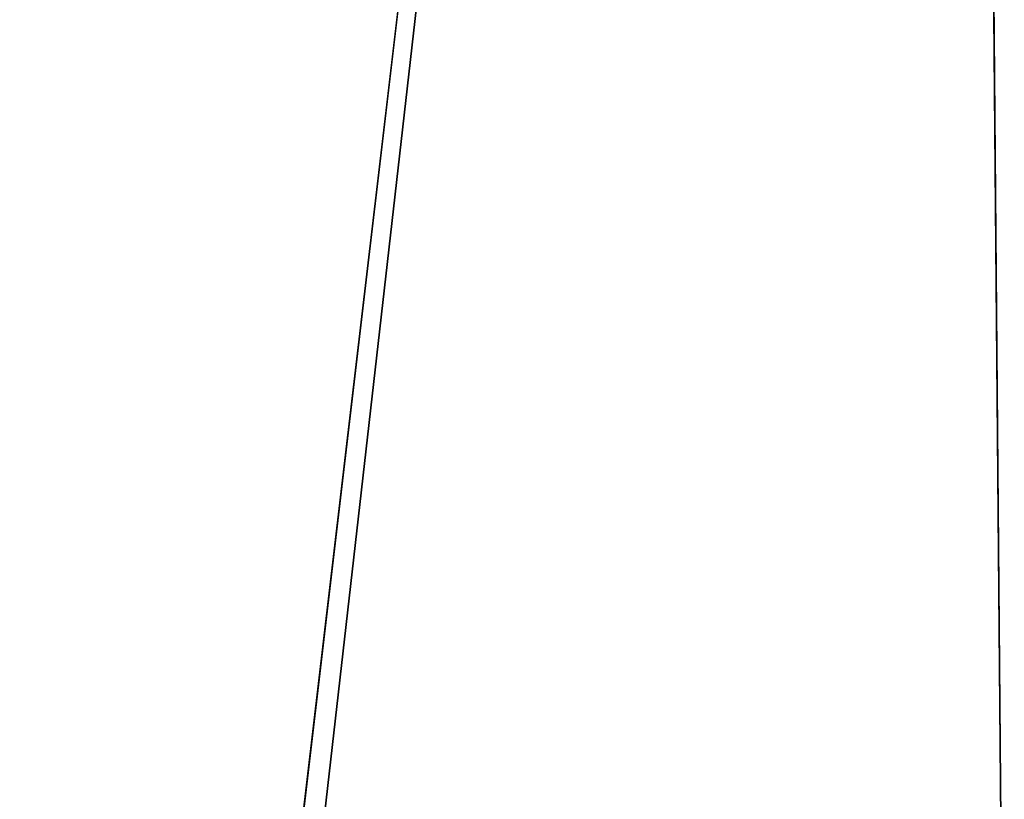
# Model space of a CAD drawing. Header units: millimetres. Extents: x -125 to 125, y -4 to 54.
# Tile 254 of 256: x 116.16 to 125, y 3.63 to 10.62. Entities that reach past the tile are written whole.
import ezdxf

# ---------------------------------------------------------------- set-up
doc = ezdxf.new("R2010")
doc.units = ezdxf.units.MM
doc.header["$LTSCALE"] = 65.185185
for name, color, linetype in [('3', 7, 'CONTINUOUS'), ('4', 7, 'CONTINUOUS'), ('5', 7, 'CONTINUOUS')]:
    doc.layers.add(name, color=color, linetype=linetype)

msp = doc.modelspace()

# ---------------------------------------------------------------- linework, layer by layer
at = {"layer": '3', "color": 7, "linetype": 'Continuous', "true_color": 0xf9fafd}
for points in [[(124.5375, 53, 124.5375), (-124.5375, 53, 124.5375), (118.4125, 1, 124.9913), (124.5375, 53, 124.5375)], [(118.4125, 1, 124.9913), (-124.5375, 53, 124.5375), (112.0875, 1, 124.9913), (118.4125, 1, 124.9913)], [(124.5375, 53, 124.5375), (118.4125, 1, 124.9913), (118.5, 0, 125), (124.5375, 53, 124.5375)], [(125, 0, 125), (124.5375, 53, 124.5375), (118.5, 0, 125), (125, 0, 125)]]:
    msp.add_3dface(points, dxfattribs=at)
at = {"layer": '4', "color": 7, "linetype": 'Continuous', "true_color": 0xf9fafd}
for points in [[(124.5375, 53, -124.5375), (124.5375, 53, 124.5375), (125, 0, -125), (124.5375, 53, -124.5375)], [(124.5375, 53, 124.5375), (125, 0, 125), (125, 0, -125), (124.5375, 53, 124.5375)]]:
    msp.add_3dface(points, dxfattribs=at)
at = {"layer": '5', "color": 7, "linetype": 'Continuous', "true_color": 0xf9fafd}
for points in [[(-124.5375, 53, -124.5375), (124.5375, 53, -124.5375), (-118.4125, 1, -124.9913), (-124.5375, 53, -124.5375)], [(-118.4125, 1, -124.9913), (124.5375, 53, -124.5375), (-112.0875, 1, -124.9913), (-118.4125, 1, -124.9913)], [(-112.0875, 1, -124.9913), (124.5375, 53, -124.5375), (-112, 0, -125), (-112.0875, 1, -124.9913)], [(124.5375, 53, -124.5375), (125, 0, -125), (-112, 0, -125), (124.5375, 53, -124.5375)]]:
    msp.add_3dface(points, dxfattribs=at)

doc.saveas('drawing.dxf')
